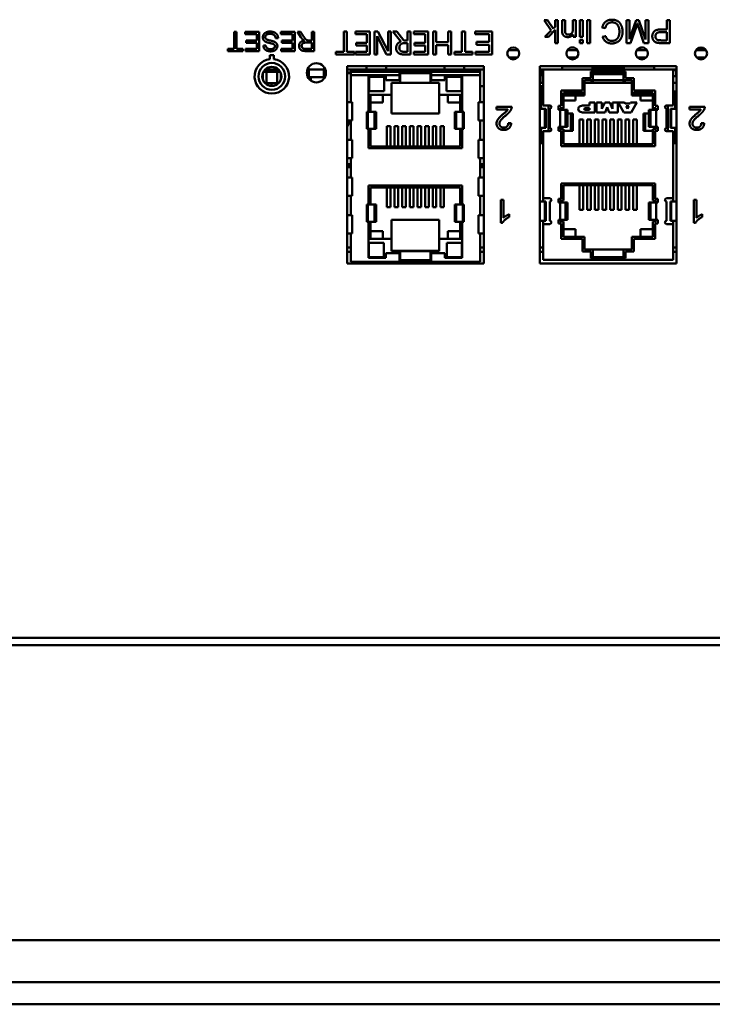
# Model space of a CAD drawing. Header units: inches. Extents: x 2.9 to 75, y -2.3 to 43.7.
# Tile 136 of 155: x 53.4 to 57.1, y 33.5 to 38.7. Entities that reach past the tile are written whole.
import ezdxf

# ---------------------------------------------------------------- set-up
doc = ezdxf.new("R2010")
doc.units = ezdxf.units.IN
doc.header["$MEASUREMENT"] = 0
doc.layers.add('Visible Edges(ROSSANSI)', color=7, linetype='Continuous', lineweight=50)
doc.layers.add('Visible Tangent Edges(ROSSANSI)', color=7, linetype='Continuous', lineweight=50)

msp = doc.modelspace()

# ---------------------------------------------------------------- linework, layer by layer
at = {"layer": 'Visible Edges(ROSSANSI)'}
for p, q in [((56.172, 38.6542), (56.2086, 38.5995)), ((56.1902, 38.6542), (56.172, 38.6542)), ((56.2191, 38.6097), (56.1902, 38.6542)), ((56.2294, 38.6542), (56.2294, 38.6197)), ((56.2441, 38.6542), (56.2294, 38.6542)), ((56.2441, 38.5342), (56.2441, 38.6542)), ((56.2668, 38.6542), (56.2668, 38.6008)), ((56.2815, 38.6542), (56.2668, 38.6542)), ((56.2815, 38.6013), (56.2815, 38.6542)), ((56.3226, 38.6542), (56.3226, 38.6067)), ((56.3374, 38.6542), (56.3226, 38.6542)), ((56.3374, 38.5672), (56.3374, 38.6542)), ((56.3598, 38.6542), (56.3598, 38.5672)), ((56.3745, 38.6542), (56.3598, 38.6542)), ((56.3745, 38.5672), (56.3745, 38.6542)), ((56.3975, 38.6542), (56.3975, 38.5342)), ((56.4122, 38.6542), (56.3975, 38.6542)), ((56.4122, 38.5342), (56.4122, 38.6542)), ((56.6032, 38.6542), (56.6032, 38.5342)), ((56.6184, 38.6542), (56.6032, 38.6542)), ((56.6184, 38.5538), (56.6184, 38.6542)), ((56.6535, 38.6542), (56.6184, 38.5538)), ((56.6677, 38.6542), (56.6535, 38.6542)), ((56.7025, 38.552), (56.6677, 38.6542)), ((56.7025, 38.6542), (56.7025, 38.552)), ((56.7178, 38.6542), (56.7025, 38.6542)), ((56.7178, 38.5342), (56.7178, 38.6542)), ((56.8133, 38.6542), (56.8133, 38.6055)), ((56.8292, 38.6542), (56.8133, 38.6542)), ((56.8292, 38.5342), (56.8292, 38.6542)), ((54.5529, 38.5925), (54.5529, 38.5043)), ((54.5661, 38.5925), (54.5529, 38.5925)), ((54.5661, 38.5043), (54.5661, 38.5925)), ((54.6098, 38.5925), (54.6098, 38.5807)), ((54.6845, 38.5925), (54.6098, 38.5925)), ((54.6098, 38.5807), (54.6712, 38.5807)), ((54.6712, 38.5807), (54.6712, 38.5467)), ((54.6845, 38.4925), (54.6845, 38.5925)), ((54.7962, 38.5925), (54.7962, 38.5807)), ((54.8709, 38.5925), (54.7962, 38.5925)), ((54.7962, 38.5807), (54.8577, 38.5807)), ((54.8577, 38.5807), (54.8577, 38.5467)), ((54.8709, 38.4925), (54.8709, 38.5925)), ((54.8839, 38.5925), (54.9012, 38.5653)), ((54.9004, 38.5925), (54.8839, 38.5925)), ((54.9137, 38.5717), (54.9004, 38.5925)), ((54.9587, 38.5925), (54.9587, 38.5481)), ((54.9719, 38.5925), (54.9587, 38.5925)), ((54.9719, 38.4925), (54.9719, 38.5925)), ((55.1253, 38.5947), (55.1253, 38.4889)), ((55.1412, 38.5947), (55.1253, 38.5947)), ((55.1412, 38.4889), (55.1412, 38.5947)), ((55.1868, 38.5947), (55.1868, 38.5805)), ((55.2618, 38.5947), (55.1868, 38.5947)), ((55.1868, 38.5805), (55.2459, 38.5805)), ((55.2459, 38.5805), (55.2459, 38.536)), ((55.2618, 38.4747), (55.2618, 38.5947)), ((55.2861, 38.5947), (55.2861, 38.4747)), ((55.304, 38.5947), (55.2861, 38.5947)), ((55.3571, 38.4913), (55.304, 38.5947)), ((55.3571, 38.5947), (55.3571, 38.4913)), ((55.372, 38.5947), (55.3571, 38.5947)), ((55.372, 38.4747), (55.372, 38.5947)), ((55.3815, 38.5947), (55.4242, 38.5425)), ((55.4022, 38.5947), (55.3815, 38.5947)), ((55.4402, 38.547), (55.4022, 38.5947)), ((55.4585, 38.5947), (55.4585, 38.547)), ((55.4744, 38.5947), (55.4585, 38.5947)), ((55.4744, 38.4747), (55.4744, 38.5947)), ((55.4919, 38.5947), (55.4919, 38.5805)), ((55.567, 38.5947), (55.4919, 38.5947)), ((55.4919, 38.5805), (55.551, 38.5805)), ((55.551, 38.5805), (55.551, 38.536)), ((55.567, 38.4747), (55.567, 38.5947)), ((55.5927, 38.5947), (55.5927, 38.4747)), ((55.6086, 38.5947), (55.5927, 38.5947)), ((55.6086, 38.5382), (55.6086, 38.5947)), ((55.6708, 38.5947), (55.6708, 38.5382)), ((55.6867, 38.5947), (55.6708, 38.5947)), ((55.6867, 38.4747), (55.6867, 38.5947)), ((55.7433, 38.5947), (55.7433, 38.4889)), ((55.7592, 38.5947), (55.7433, 38.5947)), ((55.7592, 38.4889), (55.7592, 38.5947)), ((55.8116, 38.5947), (55.8116, 38.5806)), ((55.9013, 38.5947), (55.8116, 38.5947)), ((55.8116, 38.5806), (55.8854, 38.5806)), ((55.8854, 38.5806), (55.8854, 38.5398)), ((55.9013, 38.4747), (55.9013, 38.5947)), ((56.2086, 38.5995), (56.1754, 38.5672)), ((56.1945, 38.5672), (56.2294, 38.6026)), ((56.2294, 38.6197), (56.2191, 38.6097)), ((56.2294, 38.6026), (56.2294, 38.5342)), ((56.3241, 38.5796), (56.3241, 38.5672)), ((56.4761, 38.6161), (56.492, 38.612)), ((56.6245, 38.5342), (56.6533, 38.6177)), ((56.6654, 38.6192), (56.6939, 38.5342)), ((56.7822, 38.5913), (56.8133, 38.5913)), ((56.8133, 38.6055), (56.7824, 38.6055)), ((56.8133, 38.5913), (56.8133, 38.5484)), ((54.6158, 38.5467), (54.6158, 38.5349)), ((54.6712, 38.5467), (54.6158, 38.5467)), ((54.6158, 38.5349), (54.6712, 38.5349)), ((54.6712, 38.5349), (54.6712, 38.5043)), ((54.7185, 38.5216), (54.7058, 38.5206)), ((54.77, 38.5593), (54.7825, 38.5604)), ((54.8022, 38.5467), (54.8022, 38.5349)), ((54.8577, 38.5467), (54.8022, 38.5467)), ((54.8022, 38.5349), (54.8577, 38.5349)), ((54.8577, 38.5349), (54.8577, 38.5043)), ((54.9302, 38.5366), (54.9587, 38.5366)), ((54.9587, 38.5481), (54.9433, 38.5481)), ((54.9587, 38.5366), (54.9587, 38.5036)), ((55.1907, 38.536), (55.1907, 38.5218)), ((55.2459, 38.536), (55.1907, 38.536)), ((55.1907, 38.5218), (55.2459, 38.5218)), ((55.2459, 38.5218), (55.2459, 38.4889)), ((55.301, 38.5697), (55.3493, 38.4747)), ((55.301, 38.4747), (55.301, 38.5697)), ((55.4585, 38.547), (55.4402, 38.547)), ((55.4445, 38.5337), (55.4585, 38.5337)), ((55.4585, 38.5337), (55.4585, 38.4885)), ((55.4959, 38.536), (55.4959, 38.5218)), ((55.551, 38.536), (55.4959, 38.536)), ((55.4959, 38.5218), (55.551, 38.5218)), ((55.551, 38.5218), (55.551, 38.4889)), ((55.6708, 38.5382), (55.6086, 38.5382)), ((55.6086, 38.524), (55.6708, 38.524)), ((55.6086, 38.4747), (55.6086, 38.524)), ((55.6708, 38.524), (55.6708, 38.4747)), ((55.8189, 38.5398), (55.8189, 38.5256)), ((55.8854, 38.5398), (55.8189, 38.5398)), ((55.8189, 38.5256), (55.8854, 38.5256)), ((55.8854, 38.5256), (55.8854, 38.4889)), ((56.1754, 38.5672), (56.1945, 38.5672)), ((56.2294, 38.5342), (56.2441, 38.5342)), ((56.3241, 38.5672), (56.3374, 38.5672)), ((56.3598, 38.5672), (56.3745, 38.5672)), ((56.3598, 38.5511), (56.3598, 38.5342)), ((56.3745, 38.5511), (56.3598, 38.5511)), ((56.3598, 38.5342), (56.3745, 38.5342)), ((56.3745, 38.5342), (56.3745, 38.5511)), ((56.3975, 38.5342), (56.4122, 38.5342)), ((56.4938, 38.5708), (56.4781, 38.567)), ((56.6032, 38.5342), (56.6245, 38.5342)), ((56.6939, 38.5342), (56.7178, 38.5342)), ((56.8133, 38.5484), (56.7825, 38.5484)), ((56.7839, 38.5342), (56.8292, 38.5342)), ((54.5198, 38.5043), (54.5198, 38.4925)), ((54.5529, 38.5043), (54.5198, 38.5043)), ((54.5198, 38.4925), (54.599, 38.4925)), ((54.599, 38.5043), (54.5661, 38.5043)), ((54.599, 38.4925), (54.599, 38.5043)), ((54.6121, 38.5043), (54.6121, 38.4925)), ((54.6712, 38.5043), (54.6121, 38.5043)), ((54.6121, 38.4925), (54.6845, 38.4925)), ((54.7399, 38.4701), (54.7399, 38.4495)), ((54.7599, 38.4701), (54.7399, 38.4701)), ((54.7599, 38.4495), (54.7599, 38.4701)), ((54.7985, 38.5043), (54.7985, 38.4925)), ((54.8577, 38.5043), (54.7985, 38.5043)), ((54.7985, 38.4925), (54.8709, 38.4925)), ((54.9587, 38.5036), (54.927, 38.5036)), ((54.9276, 38.4925), (54.9719, 38.4925)), ((55.085, 38.4889), (55.085, 38.4747)), ((55.1253, 38.4889), (55.085, 38.4889)), ((55.085, 38.4747), (55.1815, 38.4747)), ((55.1815, 38.4889), (55.1412, 38.4889)), ((55.1815, 38.4747), (55.1815, 38.4889)), ((55.1868, 38.4889), (55.1868, 38.4747)), ((55.2459, 38.4889), (55.1868, 38.4889)), ((55.1868, 38.4747), (55.2618, 38.4747)), ((55.2861, 38.4747), (55.301, 38.4747)), ((55.3493, 38.4747), (55.372, 38.4747)), ((55.4585, 38.4885), (55.4426, 38.4885)), ((55.4435, 38.4747), (55.4744, 38.4747)), ((55.4919, 38.4889), (55.4919, 38.4747)), ((55.551, 38.4889), (55.4919, 38.4889)), ((55.4919, 38.4747), (55.567, 38.4747)), ((55.5927, 38.4747), (55.6086, 38.4747)), ((55.6708, 38.4747), (55.6867, 38.4747)), ((55.7036, 38.4889), (55.7036, 38.4747)), ((55.7433, 38.4889), (55.7036, 38.4889)), ((55.7036, 38.4747), (55.7987, 38.4747)), ((55.7987, 38.4889), (55.7592, 38.4889)), ((55.7987, 38.4747), (55.7987, 38.4889)), ((55.8144, 38.4889), (55.8144, 38.4747)), ((55.8854, 38.4889), (55.8144, 38.4889)), ((55.8144, 38.4747), (55.9013, 38.4747)), ((55.9849, 38.4975), (56.0377, 38.4975)), ((56.2939, 38.4975), (56.3467, 38.4975)), ((56.3123, 38.5107), (56.3283, 38.5107)), ((56.3397, 38.4975), (56.3397, 38.5051)), ((56.3407, 38.5043), (56.3407, 38.4975)), ((56.341, 38.5041), (56.341, 38.4975)), ((56.6567, 38.4975), (56.7095, 38.4975)), ((56.6737, 38.5044), (56.6712, 38.4975)), ((56.6725, 38.5099), (56.6725, 38.501)), ((56.6727, 38.51), (56.6727, 38.5016)), ((56.6737, 38.4975), (56.6737, 38.5103)), ((56.6751, 38.5107), (56.6911, 38.5107)), ((56.9656, 38.4975), (57.0184, 38.4975)), ((56.9992, 38.5014), (56.9686, 38.5014)), ((56.9992, 38.4975), (56.9992, 38.511)), ((55.9889, 38.4581), (56.0337, 38.4581)), ((56.2979, 38.4581), (56.3427, 38.4581)), ((56.6607, 38.4581), (56.7055, 38.4581)), ((56.9696, 38.4581), (57.0144, 38.4581)), ((54.7027, 38.3438), (54.7027, 38.3764)), ((54.7062, 38.3843), (54.7223, 38.3843)), ((54.7846, 38.3961), (54.7152, 38.3961)), ((54.7775, 38.3843), (54.7223, 38.3843)), ((54.7223, 38.3843), (54.7223, 38.3252)), ((54.7775, 38.3843), (54.7937, 38.3843)), ((54.7775, 38.3252), (54.7775, 38.3843)), ((54.7971, 38.3765), (54.7971, 38.3437)), ((55.0297, 38.3961), (54.9357, 38.3961)), ((54.9433, 38.3567), (54.9433, 38.3961)), ((55.0221, 38.3961), (55.0221, 38.3567)), ((55.1429, 37.3836), (55.1429, 38.4136)), ((55.1429, 38.4136), (55.8579, 38.4136)), ((55.2446, 38.3961), (55.1429, 38.3961)), ((55.1429, 38.3801), (55.1619, 38.3801)), ((55.1429, 38.3761), (55.1619, 38.3761)), ((55.1619, 38.384), (55.1619, 38.3961)), ((55.1619, 38.384), (55.8375, 38.384)), ((55.1619, 38.384), (55.1619, 38.3663)), ((55.1619, 38.3663), (55.1619, 38.2252)), ((55.1698, 38.3961), (55.1698, 38.384)), ((55.1727, 38.3961), (55.1727, 38.384)), ((55.1884, 38.3961), (55.1884, 38.396)), ((55.205, 38.384), (55.205, 38.3961)), ((55.2121, 38.384), (55.2121, 38.3961)), ((55.2149, 38.384), (55.2149, 38.3961)), ((55.2346, 38.384), (55.2346, 38.3961)), ((55.2432, 38.384), (55.2432, 38.3961)), ((55.2446, 38.4136), (55.2446, 38.3968)), ((55.2446, 38.384), (55.2446, 38.3968)), ((55.347, 38.4136), (55.347, 38.3968)), ((55.347, 38.384), (55.347, 38.3968)), ((55.6525, 38.3961), (55.347, 38.3961)), ((55.3569, 38.3961), (55.3569, 38.384)), ((55.3649, 38.384), (55.3649, 38.3961)), ((55.3747, 38.384), (55.3747, 38.3961)), ((55.4149, 38.384), (55.4149, 38.3961)), ((55.5824, 38.381), (55.417, 38.381)), ((55.417, 38.381), (55.417, 38.3663)), ((55.417, 38.3663), (55.417, 38.3399)), ((55.4198, 38.3762), (55.4198, 38.3272)), ((55.5796, 38.3762), (55.4198, 38.3762)), ((55.4247, 38.384), (55.4247, 38.3961)), ((55.4279, 38.3961), (55.4279, 38.384)), ((55.4397, 38.3961), (55.4397, 38.384)), ((55.5747, 38.384), (55.5747, 38.3961)), ((55.5796, 38.3272), (55.5796, 38.3762)), ((55.5824, 38.3663), (55.5824, 38.381)), ((55.5824, 38.3663), (55.5824, 38.3399)), ((55.5846, 38.384), (55.5846, 38.3961)), ((55.6137, 38.3961), (55.6137, 38.384)), ((55.6247, 38.384), (55.6247, 38.3961)), ((55.6346, 38.384), (55.6346, 38.3961)), ((55.6357, 38.3961), (55.6357, 38.384)), ((55.6525, 38.4136), (55.6525, 38.3968)), ((55.6525, 38.384), (55.6525, 38.3968)), ((55.7548, 38.4136), (55.7548, 38.3968)), ((55.7548, 38.384), (55.7548, 38.3968)), ((55.8579, 38.3961), (55.7548, 38.3961)), ((55.7562, 38.384), (55.7562, 38.3961)), ((55.7649, 38.384), (55.7649, 38.3961)), ((55.7846, 38.384), (55.7846, 38.3961)), ((55.7873, 38.384), (55.7873, 38.3961)), ((55.7944, 38.384), (55.7944, 38.3961)), ((55.8007, 38.3961), (55.8007, 38.393)), ((55.8027, 38.3943), (55.8027, 38.3961)), ((55.81, 38.3961), (55.81, 38.3961)), ((55.8296, 38.3961), (55.8296, 38.384)), ((55.8375, 38.3961), (55.8375, 38.384)), ((55.8375, 38.3663), (55.8375, 38.384)), ((55.8375, 38.2252), (55.8375, 38.3663)), ((55.8579, 38.4136), (55.8579, 37.3836)), ((56.1492, 37.3836), (56.1492, 38.4136)), ((56.1492, 38.4136), (56.8642, 38.4136)), ((56.1667, 38.3961), (56.1492, 38.3961)), ((56.1532, 38.3961), (56.1532, 38.3271)), ((56.1642, 38.3919), (56.1642, 38.3961)), ((56.1642, 38.3616), (56.1642, 38.3919)), ((56.1642, 38.3919), (56.1667, 38.3919)), ((56.1667, 38.3961), (56.8467, 38.3961)), ((56.1667, 38.3961), (56.1667, 38.2084)), ((56.2667, 38.3961), (56.2667, 38.4109)), ((56.2667, 38.4109), (56.7467, 38.4109)), ((56.4167, 38.3859), (56.5967, 38.3859)), ((56.4167, 38.3509), (56.4167, 38.3859)), ((56.4192, 38.3961), (56.4192, 38.4011)), ((56.4192, 38.4011), (56.5942, 38.4011)), ((56.4267, 38.3404), (56.4267, 38.3811)), ((56.4267, 38.3811), (56.5867, 38.3811)), ((56.4267, 38.3711), (56.5867, 38.3711)), ((56.5867, 38.3811), (56.5867, 38.3404)), ((56.5867, 38.3811), (56.5867, 38.3261)), ((56.5942, 38.3961), (56.5942, 38.4011)), ((56.5967, 38.3859), (56.5967, 38.3509)), ((56.7467, 38.3961), (56.7467, 38.4109)), ((56.8642, 38.3961), (56.8467, 38.3961)), ((56.8467, 38.3961), (56.8467, 38.2084)), ((56.8467, 38.3919), (56.8622, 38.3919)), ((56.8622, 38.3961), (56.8622, 38.3919)), ((56.8622, 38.3919), (56.8622, 38.3616)), ((56.8642, 38.4136), (56.8642, 37.3836)), ((54.7223, 38.3252), (54.7141, 38.3252)), ((54.7775, 38.3252), (54.7223, 38.3252)), ((54.7489, 38.3101), (54.7489, 38.3252)), ((54.7858, 38.3252), (54.7775, 38.3252)), ((54.9433, 38.3567), (54.9379, 38.3567)), ((55.0221, 38.3567), (54.9433, 38.3567)), ((54.9533, 38.3385), (54.9533, 38.3567)), ((55.0275, 38.3567), (55.0221, 38.3567)), ((55.2546, 38.3643), (55.2546, 38.1757)), ((55.3458, 38.3643), (55.2546, 38.3643)), ((55.2578, 38.3579), (55.3365, 38.3579)), ((55.2578, 38.2831), (55.2578, 38.3579)), ((55.3365, 38.2831), (55.3365, 38.3579)), ((55.3458, 38.3399), (55.3458, 38.3643)), ((55.417, 38.3399), (55.3458, 38.3399)), ((55.3757, 38.3272), (55.3757, 38.263)), ((55.4198, 38.3272), (55.3757, 38.3272)), ((55.5796, 38.3272), (55.4198, 38.3272)), ((55.6237, 38.3272), (55.5796, 38.3272)), ((55.6537, 38.3399), (55.5824, 38.3399)), ((55.6237, 38.263), (55.6237, 38.3272)), ((55.6537, 38.3643), (55.6537, 38.3399)), ((55.7448, 38.3643), (55.6537, 38.3643)), ((55.6629, 38.3579), (55.7416, 38.3579)), ((55.6629, 38.2831), (55.6629, 38.3579)), ((55.7416, 38.2831), (55.7416, 38.3579)), ((55.7448, 38.1757), (55.7448, 38.3643)), ((56.1532, 38.3271), (56.1667, 38.3271)), ((56.1667, 38.3616), (56.1642, 38.3616)), ((56.3727, 38.3509), (56.4167, 38.3509)), ((56.3727, 38.2859), (56.3727, 38.3509)), ((56.3827, 38.2744), (56.3827, 38.3404)), ((56.3827, 38.3404), (56.4267, 38.3404)), ((56.3827, 38.3261), (56.4192, 38.3261)), ((56.4192, 38.3404), (56.4192, 38.3261)), ((56.4267, 38.3261), (56.4192, 38.3261)), ((56.4267, 38.3404), (56.5867, 38.3404)), ((56.4267, 38.3404), (56.4267, 38.3261)), ((56.4267, 38.3261), (56.5867, 38.3261)), ((56.5867, 38.3404), (56.6307, 38.3404)), ((56.5942, 38.3261), (56.5867, 38.3261)), ((56.5942, 38.3261), (56.5942, 38.3404)), ((56.5942, 38.3261), (56.6307, 38.3261)), ((56.5967, 38.3509), (56.6407, 38.3509)), ((56.6307, 38.3404), (56.6307, 38.2744)), ((56.6307, 38.2601), (56.6307, 38.3261)), ((56.6407, 38.3509), (56.6407, 38.2859)), ((56.8622, 38.3616), (56.8467, 38.3616)), ((56.8467, 38.3271), (56.8642, 38.3271)), ((55.2546, 38.263), (55.3757, 38.263)), ((55.3365, 38.2831), (55.2578, 38.2831)), ((55.2653, 38.263), (55.2653, 38.1859)), ((55.3296, 38.2229), (55.3296, 38.263)), ((55.3757, 38.263), (55.3757, 38.1658)), ((55.6237, 38.263), (55.7448, 38.263)), ((55.6237, 38.263), (55.6237, 38.1658)), ((55.7416, 38.2831), (55.6629, 38.2831)), ((55.6698, 38.263), (55.6698, 38.2229)), ((55.7342, 38.1859), (55.7342, 38.263)), ((55.8579, 38.3095), (55.8375, 38.3095)), ((56.1667, 38.3095), (56.1492, 38.3095)), ((56.155, 38.3095), (56.155, 38.2161)), ((56.1567, 38.2811), (56.1667, 38.2811)), ((56.1567, 38.2811), (56.1567, 38.1909)), ((56.1592, 38.3095), (56.1592, 38.2811)), ((56.2617, 38.2859), (56.3727, 38.2859)), ((56.2617, 38.2059), (56.2617, 38.2859)), ((56.2737, 38.1944), (56.2737, 38.2744)), ((56.2737, 38.2744), (56.3827, 38.2744)), ((56.3742, 38.2661), (56.2737, 38.2661)), ((56.3742, 38.2744), (56.3742, 38.2661)), ((56.3827, 38.2744), (56.3827, 38.2601)), ((56.6307, 38.2744), (56.7397, 38.2744)), ((56.6392, 38.2661), (56.6392, 38.2744)), ((56.7397, 38.2661), (56.6392, 38.2661)), ((56.6407, 38.2859), (56.7517, 38.2859)), ((56.7397, 38.2744), (56.7397, 38.1944)), ((56.7517, 38.2859), (56.7517, 38.2059)), ((56.8467, 38.2811), (56.8567, 38.2811)), ((56.8567, 38.2811), (56.8567, 38.1909)), ((55.1619, 38.2252), (55.1429, 38.2252)), ((55.1619, 38.2252), (55.1698, 38.2252)), ((55.1698, 38.2252), (55.1698, 38.1299)), ((55.2653, 38.2229), (55.3296, 38.2229)), ((55.6698, 38.2229), (55.7342, 38.2229)), ((55.8296, 38.2252), (55.8296, 38.1299)), ((55.8375, 38.2252), (55.8296, 38.2252)), ((55.8579, 38.2252), (55.8375, 38.2252)), ((56.1492, 38.2161), (56.155, 38.2161)), ((56.155, 38.2161), (56.1567, 38.2161)), ((56.3827, 38.2601), (56.2737, 38.2601)), ((56.2737, 38.2344), (56.3367, 38.2344)), ((56.3367, 38.2344), (56.3367, 38.2601)), ((56.4382, 38.2236), (56.4095, 38.2236)), ((56.4095, 38.2236), (56.4095, 38.2084)), ((56.4382, 38.1716), (56.4382, 38.2236)), ((56.4746, 38.2236), (56.446, 38.2236)), ((56.446, 38.2236), (56.446, 38.1716)), ((56.4888, 38.2236), (56.4746, 38.19)), ((56.4746, 38.19), (56.4746, 38.2236)), ((56.5154, 38.2236), (56.4888, 38.2236)), ((56.5295, 38.19), (56.5154, 38.2236)), ((56.5581, 38.2236), (56.5295, 38.2236)), ((56.5295, 38.2236), (56.5295, 38.19)), ((56.5581, 38.1716), (56.5581, 38.2236)), ((56.5925, 38.2236), (56.5598, 38.2236)), ((56.5598, 38.2236), (56.5886, 38.1716)), ((56.5951, 38.2181), (56.5925, 38.2236)), ((56.6215, 38.2181), (56.5951, 38.2181)), ((56.624, 38.2236), (56.6215, 38.2181)), ((56.6567, 38.2236), (56.624, 38.2236)), ((56.6279, 38.1716), (56.6567, 38.2236)), ((56.7397, 38.2601), (56.6307, 38.2601)), ((56.6767, 38.2601), (56.6767, 38.2344)), ((56.6767, 38.2344), (56.7397, 38.2344)), ((55.2462, 38.1757), (55.2462, 38.0855)), ((55.2546, 38.1757), (55.2462, 38.1757)), ((55.2653, 38.1859), (55.2546, 38.1859)), ((55.2864, 38.1757), (55.2546, 38.1757)), ((55.2653, 38.1757), (55.2653, 38.1859)), ((55.2864, 38.1757), (55.2943, 38.1757)), ((55.2943, 38.1757), (55.2943, 38.0855)), ((55.3757, 38.1658), (55.6237, 38.1658)), ((55.7052, 38.1757), (55.713, 38.1757)), ((55.7052, 38.1757), (55.7052, 38.0855)), ((55.7448, 38.1757), (55.713, 38.1757)), ((55.7448, 38.1859), (55.7342, 38.1859)), ((55.7342, 38.1757), (55.7342, 38.1859)), ((55.7533, 38.1757), (55.7448, 38.1757)), ((55.7533, 38.0855), (55.7533, 38.1757)), ((56.003, 38.2007), (55.9237, 38.2007)), ((55.9237, 38.2007), (55.9237, 38.1865)), ((55.9237, 38.1865), (55.9825, 38.1865)), ((56.1767, 38.1909), (56.1492, 38.1909)), ((56.1667, 38.2084), (56.2015, 38.2084)), ((56.1809, 38.1909), (56.1767, 38.1909)), ((56.1767, 38.1909), (56.1767, 38.0909)), ((56.1809, 38.1909), (56.1809, 38.0909)), ((56.1954, 38.0734), (56.1954, 38.2084)), ((56.2015, 38.1909), (56.2015, 38.0909)), ((56.2467, 38.2059), (56.2617, 38.2059)), ((56.2467, 38.1859), (56.2467, 38.2059)), ((56.2554, 38.1859), (56.2467, 38.1859)), ((56.2845, 38.1859), (56.2554, 38.1859)), ((56.2554, 38.1859), (56.2554, 38.0959)), ((56.2567, 38.1944), (56.2737, 38.1944)), ((56.2567, 38.1859), (56.2567, 38.1944)), ((56.2642, 38.1911), (56.2567, 38.1911)), ((56.2642, 38.1944), (56.2642, 38.1911)), ((56.2722, 38.1944), (56.2722, 38.1859)), ((56.2845, 38.1859), (56.2942, 38.1859)), ((56.2942, 38.1859), (56.2942, 38.0959)), ((56.2942, 38.1661), (56.3124, 38.1661)), ((56.3217, 38.1661), (56.3124, 38.1661)), ((56.3217, 38.0761), (56.3217, 38.1661)), ((56.4095, 38.2084), (56.3854, 38.2084)), ((56.4095, 38.1939), (56.3854, 38.1939)), ((56.3854, 38.1862), (56.4095, 38.1862)), ((56.3854, 38.1716), (56.4382, 38.1716)), ((56.4095, 38.1862), (56.4095, 38.1939)), ((56.446, 38.1716), (56.4912, 38.1716)), ((56.4912, 38.1716), (56.5021, 38.1985)), ((56.5021, 38.1985), (56.5129, 38.1716)), ((56.5129, 38.1716), (56.5581, 38.1716)), ((56.5886, 38.1716), (56.6279, 38.1716)), ((56.6013, 38.205), (56.6084, 38.19)), ((56.6154, 38.205), (56.6013, 38.205)), ((56.6084, 38.19), (56.6154, 38.205)), ((56.701, 38.1661), (56.6917, 38.1661)), ((56.6917, 38.0761), (56.6917, 38.1661)), ((56.701, 38.1661), (56.7193, 38.1661)), ((56.7193, 38.1859), (56.7289, 38.1859)), ((56.7193, 38.0959), (56.7193, 38.1859)), ((56.7581, 38.1859), (56.7289, 38.1859)), ((56.7397, 38.1944), (56.7567, 38.1944)), ((56.7412, 38.1859), (56.7412, 38.1944)), ((56.7492, 38.1911), (56.7492, 38.1944)), ((56.7567, 38.1911), (56.7492, 38.1911)), ((56.7517, 38.2059), (56.7667, 38.2059)), ((56.7567, 38.1944), (56.7567, 38.1859)), ((56.7667, 38.1859), (56.7581, 38.1859)), ((56.7581, 38.0959), (56.7581, 38.1859)), ((56.7667, 38.2059), (56.7667, 38.1859)), ((56.8119, 38.2084), (56.8467, 38.2084)), ((56.8119, 38.0909), (56.8119, 38.1909)), ((56.818, 38.2084), (56.818, 38.0734)), ((56.8367, 38.1909), (56.8326, 38.1909)), ((56.8326, 38.1909), (56.8326, 38.0909)), ((56.8642, 38.1909), (56.8367, 38.1909)), ((56.8367, 38.1909), (56.8367, 38.0909)), ((57.0115, 38.2007), (56.9322, 38.2007)), ((56.9322, 38.2007), (56.9322, 38.1865)), ((56.9322, 38.1865), (56.991, 38.1865)), ((55.1613, 38.1299), (55.1429, 38.0982)), ((55.1619, 38.1299), (55.1429, 38.1299)), ((55.1619, 38.1299), (55.1698, 38.1299)), ((55.1619, 38.1299), (55.1619, 38.0284)), ((55.8375, 38.1299), (55.8296, 38.1299)), ((55.8375, 38.0284), (55.8375, 38.1299)), ((55.8579, 38.1299), (55.8375, 38.1299)), ((56.0002, 38.1149), (55.985, 38.1165)), ((56.3575, 38.0054), (56.3575, 38.1344)), ((56.376, 38.1344), (56.3575, 38.1344)), ((56.376, 38.0054), (56.376, 38.1344)), ((56.3975, 38.0054), (56.3975, 38.1344)), ((56.416, 38.1344), (56.3975, 38.1344)), ((56.416, 38.0054), (56.416, 38.1344)), ((56.4375, 38.0054), (56.4375, 38.1344)), ((56.456, 38.1344), (56.4375, 38.1344)), ((56.456, 38.0054), (56.456, 38.1344)), ((56.4775, 38.0054), (56.4775, 38.1344)), ((56.496, 38.1344), (56.4775, 38.1344)), ((56.496, 38.0054), (56.496, 38.1344)), ((56.5175, 38.0054), (56.5175, 38.1344)), ((56.536, 38.1344), (56.5175, 38.1344)), ((56.536, 38.0054), (56.536, 38.1344)), ((56.5575, 38.0054), (56.5575, 38.1344)), ((56.576, 38.1344), (56.5575, 38.1344)), ((56.576, 38.0054), (56.576, 38.1344)), ((56.5975, 38.0054), (56.5975, 38.1344)), ((56.616, 38.1344), (56.5975, 38.1344)), ((56.616, 38.0054), (56.616, 38.1344)), ((56.6375, 38.0054), (56.6375, 38.1344)), ((56.656, 38.1344), (56.6375, 38.1344)), ((56.656, 38.0054), (56.656, 38.1344)), ((57.0087, 38.1149), (56.9935, 38.1165)), ((55.2462, 38.0855), (55.2546, 38.0855)), ((55.2546, 38.0855), (55.2546, 37.9855)), ((55.2864, 38.0855), (55.2546, 38.0855)), ((55.2653, 38.0721), (55.2546, 38.0721)), ((55.2653, 38.0721), (55.2653, 38.0855)), ((55.2653, 38.0721), (55.2653, 37.9941)), ((55.2864, 38.0855), (55.2943, 38.0855)), ((55.3504, 38.1), (55.3693, 38.1)), ((55.3504, 38.1), (55.3504, 37.9941)), ((55.3693, 38.1), (55.3693, 37.9941)), ((55.3904, 38.1), (55.4093, 38.1)), ((55.3904, 38.1), (55.3904, 37.9941)), ((55.4093, 38.1), (55.4093, 37.9941)), ((55.4304, 38.1), (55.4493, 38.1)), ((55.4304, 38.1), (55.4304, 37.9941)), ((55.4493, 38.1), (55.4493, 37.9941)), ((55.4704, 38.1), (55.4893, 38.1)), ((55.4704, 38.1), (55.4704, 37.9941)), ((55.4893, 38.1), (55.4893, 37.9941)), ((55.5104, 38.1), (55.5293, 38.1)), ((55.5104, 38.1), (55.5104, 37.9941)), ((55.5293, 38.1), (55.5293, 37.9941)), ((55.5504, 38.1), (55.5693, 38.1)), ((55.5504, 38.1), (55.5504, 37.9941)), ((55.5693, 38.1), (55.5693, 37.9941)), ((55.5904, 38.1), (55.6093, 38.1)), ((55.5904, 38.1), (55.5904, 37.9941)), ((55.6093, 38.1), (55.6093, 37.9941)), ((55.6304, 38.1), (55.6493, 38.1)), ((55.6304, 38.1), (55.6304, 37.9941)), ((55.6493, 38.1), (55.6493, 37.9941)), ((55.7052, 38.0855), (55.713, 38.0855)), ((55.7448, 38.0855), (55.713, 38.0855)), ((55.7342, 38.0721), (55.7342, 38.0855)), ((55.7448, 38.0721), (55.7342, 38.0721)), ((55.7342, 37.9941), (55.7342, 38.0721)), ((55.7448, 38.0855), (55.7533, 38.0855)), ((55.7448, 37.9855), (55.7448, 38.0855)), ((56.1492, 38.0909), (56.1767, 38.0909)), ((56.1567, 38.0909), (56.1567, 38.0111)), ((56.2015, 38.0734), (56.1667, 38.0734)), ((56.1667, 38.0734), (56.1667, 37.7234)), ((56.1767, 38.0909), (56.1809, 38.0909)), ((56.2467, 38.0759), (56.2467, 38.0959)), ((56.2554, 38.0959), (56.2467, 38.0959)), ((56.2617, 38.0759), (56.2467, 38.0759)), ((56.2845, 38.0959), (56.2554, 38.0959)), ((56.2567, 38.0844), (56.2567, 38.0959)), ((56.2737, 38.0844), (56.2567, 38.0844)), ((56.2617, 37.9959), (56.2617, 38.0759)), ((56.2737, 38.0054), (56.2737, 38.0844)), ((56.2737, 38.0761), (56.3124, 38.0761)), ((56.2845, 38.0959), (56.2942, 38.0959)), ((56.3217, 38.0761), (56.3124, 38.0761)), ((56.701, 38.0761), (56.6917, 38.0761)), ((56.701, 38.0761), (56.7397, 38.0761)), ((56.7193, 38.0959), (56.7289, 38.0959)), ((56.7581, 38.0959), (56.7289, 38.0959)), ((56.7397, 38.0844), (56.7397, 38.0054)), ((56.7567, 38.0844), (56.7397, 38.0844)), ((56.7517, 38.0759), (56.7517, 37.9959)), ((56.7667, 38.0759), (56.7517, 38.0759)), ((56.7567, 38.0959), (56.7567, 38.0844)), ((56.7667, 38.0959), (56.7581, 38.0959)), ((56.7667, 38.0959), (56.7667, 38.0759)), ((56.8467, 38.0734), (56.8119, 38.0734)), ((56.8326, 38.0909), (56.8367, 38.0909)), ((56.8367, 38.0909), (56.8642, 38.0909)), ((56.8467, 38.0734), (56.8467, 37.7234)), ((56.8567, 38.0909), (56.8567, 38.0111)), ((55.1619, 38.0284), (55.1429, 38.0284)), ((55.1619, 38.0284), (55.1698, 38.0284)), ((55.1698, 38.0284), (55.1698, 37.9331)), ((55.8296, 38.0284), (55.8296, 37.9331)), ((55.8375, 38.0284), (55.8296, 38.0284)), ((55.8579, 38.0284), (55.8375, 38.0284)), ((56.1567, 38.0111), (56.1667, 38.0111)), ((56.7397, 38.0054), (56.2737, 38.0054)), ((56.8467, 38.0111), (56.8567, 38.0111)), ((55.2546, 37.9855), (55.7448, 37.9855)), ((55.2653, 37.9941), (55.7342, 37.9941)), ((56.7517, 37.9959), (56.2617, 37.9959)), ((55.1619, 37.9331), (55.1429, 37.9331)), ((55.1619, 37.9331), (55.1698, 37.9331)), ((55.1619, 37.9331), (55.1619, 37.8315)), ((55.8375, 37.9331), (55.8296, 37.9331)), ((55.8375, 37.8315), (55.8375, 37.9331)), ((55.8579, 37.9331), (55.8375, 37.9331)), ((55.1429, 37.9011), (55.1619, 37.9011)), ((55.1619, 37.8961), (55.1429, 37.8961)), ((55.1619, 37.8863), (55.1429, 37.8863)), ((55.8375, 37.9011), (55.8579, 37.9011)), ((55.8457, 37.8961), (55.8375, 37.8961)), ((55.8457, 37.8863), (55.8375, 37.8863)), ((55.8457, 37.8961), (55.8579, 37.8961)), ((55.8457, 37.8863), (55.8457, 37.8961)), ((55.8457, 37.8863), (55.8579, 37.8863)), ((55.1619, 37.8315), (55.1429, 37.8315)), ((55.1619, 37.8315), (55.1698, 37.8315)), ((55.1698, 37.8315), (55.1698, 37.7362)), ((55.8296, 37.8315), (55.8296, 37.7362)), ((55.8375, 37.8315), (55.8296, 37.8315)), ((55.8579, 37.8315), (55.8375, 37.8315)), ((56.2617, 37.8009), (56.7517, 37.8009)), ((56.2617, 37.7209), (56.2617, 37.8009)), ((56.7517, 37.8009), (56.7517, 37.7209)), ((55.2546, 37.7906), (55.2546, 37.6906)), ((55.7448, 37.7906), (55.2546, 37.7906)), ((55.2653, 37.78), (55.2653, 37.702)), ((55.7342, 37.78), (55.2653, 37.78)), ((55.3504, 37.78), (55.3504, 37.6763)), ((55.3693, 37.78), (55.3693, 37.6763)), ((55.3904, 37.78), (55.3904, 37.6763)), ((55.4093, 37.78), (55.4093, 37.6763)), ((55.4304, 37.78), (55.4304, 37.6763)), ((55.4493, 37.78), (55.4493, 37.6763)), ((55.4704, 37.78), (55.4704, 37.6763)), ((55.4893, 37.78), (55.4893, 37.6763)), ((55.5104, 37.78), (55.5104, 37.6763)), ((55.5293, 37.78), (55.5293, 37.6763)), ((55.5504, 37.78), (55.5504, 37.6763)), ((55.5693, 37.78), (55.5693, 37.6763)), ((55.5904, 37.78), (55.5904, 37.6763)), ((55.6093, 37.78), (55.6093, 37.6763)), ((55.6304, 37.78), (55.6304, 37.6763)), ((55.6493, 37.78), (55.6493, 37.6763)), ((55.7342, 37.702), (55.7342, 37.78)), ((55.7448, 37.6906), (55.7448, 37.7906)), ((56.2737, 37.7124), (56.2737, 37.7914)), ((56.2737, 37.7914), (56.7397, 37.7914)), ((56.3575, 37.6624), (56.3575, 37.7914)), ((56.376, 37.6624), (56.376, 37.7914)), ((56.3975, 37.6624), (56.3975, 37.7914)), ((56.416, 37.6624), (56.416, 37.7914)), ((56.4375, 37.6624), (56.4375, 37.7914)), ((56.456, 37.6624), (56.456, 37.7914)), ((56.4775, 37.6624), (56.4775, 37.7914)), ((56.496, 37.6624), (56.496, 37.7914)), ((56.5175, 37.6624), (56.5175, 37.7914)), ((56.536, 37.6624), (56.536, 37.7914)), ((56.5575, 37.6624), (56.5575, 37.7914)), ((56.576, 37.6624), (56.576, 37.7914)), ((56.5975, 37.6624), (56.5975, 37.7914)), ((56.616, 37.6624), (56.616, 37.7914)), ((56.6375, 37.7914), (56.6375, 37.6624)), ((56.656, 37.6624), (56.656, 37.7914)), ((56.7397, 37.7914), (56.7397, 37.7124)), ((55.1619, 37.7362), (55.1429, 37.7362)), ((55.1619, 37.7362), (55.1698, 37.7362)), ((55.1619, 37.7362), (55.1619, 37.6347)), ((55.2653, 37.702), (55.2546, 37.702)), ((55.2653, 37.702), (55.2653, 37.6906)), ((55.7448, 37.702), (55.7342, 37.702)), ((55.7342, 37.702), (55.7342, 37.6906)), ((55.8375, 37.7362), (55.8296, 37.7362)), ((55.8375, 37.6347), (55.8375, 37.7362)), ((55.8579, 37.7362), (55.8375, 37.7362)), ((55.9456, 37.7157), (55.9456, 37.5953)), ((55.9603, 37.7157), (55.9456, 37.7157)), ((55.9603, 37.6219), (55.9603, 37.7157)), ((56.1767, 37.7059), (56.1492, 37.7059)), ((56.1667, 37.7234), (56.1667, 37.7059)), ((56.1667, 37.7234), (56.2015, 37.7234)), ((56.1767, 37.6059), (56.1767, 37.7059)), ((56.1809, 37.7059), (56.1767, 37.7059)), ((56.1809, 37.6059), (56.1809, 37.7059)), ((56.2015, 37.7059), (56.2015, 37.6059)), ((56.2467, 37.7009), (56.2467, 37.7209)), ((56.2467, 37.7209), (56.2617, 37.7209)), ((56.2554, 37.7009), (56.2467, 37.7009)), ((56.2845, 37.7009), (56.2554, 37.7009)), ((56.2554, 37.7009), (56.2554, 37.6109)), ((56.2567, 37.7009), (56.2567, 37.7124)), ((56.2567, 37.7124), (56.2737, 37.7124)), ((56.2942, 37.7009), (56.2845, 37.7009)), ((56.2942, 37.7009), (56.2942, 37.6109)), ((56.7193, 37.7009), (56.7289, 37.7009)), ((56.7193, 37.6109), (56.7193, 37.7009)), ((56.7581, 37.7009), (56.7289, 37.7009)), ((56.7397, 37.7124), (56.7567, 37.7124)), ((56.7517, 37.7209), (56.7667, 37.7209)), ((56.7567, 37.7124), (56.7567, 37.7009)), ((56.7667, 37.7009), (56.7581, 37.7009)), ((56.7581, 37.6109), (56.7581, 37.7009)), ((56.7667, 37.7209), (56.7667, 37.7009)), ((56.8119, 37.7234), (56.8467, 37.7234)), ((56.8119, 37.6059), (56.8119, 37.7059)), ((56.8326, 37.6059), (56.8326, 37.7059)), ((56.8367, 37.7059), (56.8326, 37.7059)), ((56.8367, 37.6059), (56.8367, 37.7059)), ((56.8642, 37.7059), (56.8367, 37.7059)), ((56.8467, 37.7059), (56.8467, 37.7234)), ((56.9541, 37.7157), (56.9541, 37.5953)), ((56.9688, 37.7157), (56.9541, 37.7157)), ((56.9688, 37.6219), (56.9688, 37.7157)), ((55.2462, 37.6906), (55.2462, 37.6005)), ((55.2546, 37.6906), (55.2462, 37.6906)), ((55.2864, 37.6906), (55.2546, 37.6906)), ((55.2864, 37.6906), (55.2943, 37.6906)), ((55.2943, 37.6906), (55.2943, 37.6005)), ((55.3504, 37.6763), (55.3693, 37.6763)), ((55.3904, 37.6763), (55.4093, 37.6763)), ((55.4304, 37.6763), (55.4493, 37.6763)), ((55.4704, 37.6763), (55.4893, 37.6763)), ((55.5104, 37.6763), (55.5293, 37.6763)), ((55.5504, 37.6763), (55.5693, 37.6763)), ((55.5904, 37.6763), (55.6093, 37.6763)), ((55.6304, 37.6763), (55.6493, 37.6763)), ((55.7052, 37.6906), (55.713, 37.6906)), ((55.7052, 37.6906), (55.7052, 37.6005)), ((55.7448, 37.6906), (55.713, 37.6906)), ((55.7533, 37.6906), (55.7448, 37.6906)), ((55.7533, 37.6005), (55.7533, 37.6906)), ((56.376, 37.6624), (56.3575, 37.6624)), ((56.416, 37.6624), (56.3975, 37.6624)), ((56.456, 37.6624), (56.4375, 37.6624)), ((56.496, 37.6624), (56.4775, 37.6624)), ((56.536, 37.6624), (56.5175, 37.6624)), ((56.576, 37.6624), (56.5575, 37.6624)), ((56.616, 37.6624), (56.5975, 37.6624)), ((56.656, 37.6624), (56.6375, 37.6624)), ((55.1619, 37.6347), (55.1429, 37.6347)), ((55.1619, 37.6347), (55.1698, 37.6347)), ((55.1698, 37.6347), (55.1698, 37.5394)), ((55.2462, 37.6005), (55.2546, 37.6005)), ((55.2546, 37.6005), (55.2546, 37.4119)), ((55.2864, 37.6005), (55.2546, 37.6005)), ((55.2653, 37.6005), (55.2653, 37.5882)), ((55.2864, 37.6005), (55.2943, 37.6005)), ((55.3757, 37.6104), (55.3757, 37.5111)), ((55.6237, 37.6104), (55.3757, 37.6104)), ((55.6237, 37.5111), (55.6237, 37.6104)), ((55.7052, 37.6005), (55.713, 37.6005)), ((55.7448, 37.6005), (55.713, 37.6005)), ((55.7342, 37.6005), (55.7342, 37.5882)), ((55.7448, 37.6005), (55.7533, 37.6005)), ((55.7448, 37.4119), (55.7448, 37.6005)), ((55.8296, 37.6347), (55.8296, 37.5394)), ((55.8375, 37.6347), (55.8296, 37.6347)), ((55.8579, 37.6347), (55.8375, 37.6347)), ((55.9456, 37.5953), (55.9551, 37.5953)), ((55.9898, 37.6254), (55.9898, 37.6396)), ((56.1492, 37.6059), (56.1767, 37.6059)), ((56.1667, 37.6059), (56.1667, 37.5884)), ((56.1767, 37.6059), (56.1809, 37.6059)), ((56.2467, 37.5909), (56.2467, 37.6109)), ((56.2554, 37.6109), (56.2467, 37.6109)), ((56.2845, 37.6109), (56.2554, 37.6109)), ((56.2567, 37.6024), (56.2567, 37.6109)), ((56.2737, 37.6024), (56.2567, 37.6024)), ((56.2737, 37.5224), (56.2737, 37.6024)), ((56.2845, 37.6109), (56.2942, 37.6109)), ((56.7193, 37.6109), (56.7289, 37.6109)), ((56.7289, 37.6109), (56.7581, 37.6109)), ((56.7567, 37.6024), (56.7397, 37.6024)), ((56.7397, 37.6024), (56.7397, 37.5224)), ((56.7567, 37.6109), (56.7567, 37.6024)), ((56.7667, 37.6109), (56.7581, 37.6109)), ((56.7667, 37.6109), (56.7667, 37.5909)), ((56.8367, 37.6059), (56.8326, 37.6059)), ((56.8642, 37.6059), (56.8367, 37.6059)), ((56.8467, 37.5884), (56.8467, 37.6059)), ((56.9541, 37.5953), (56.9636, 37.5953)), ((56.9983, 37.6254), (56.9983, 37.6396)), ((55.2653, 37.5882), (55.2546, 37.5882)), ((55.2653, 37.5882), (55.2653, 37.5111)), ((55.3296, 37.5512), (55.2653, 37.5512)), ((55.3296, 37.5111), (55.3296, 37.5512)), ((55.7342, 37.5512), (55.6698, 37.5512)), ((55.6698, 37.5512), (55.6698, 37.5111)), ((55.7448, 37.5882), (55.7342, 37.5882)), ((55.7342, 37.5111), (55.7342, 37.5882)), ((56.2015, 37.5884), (56.1667, 37.5884)), ((56.1667, 37.5884), (56.1667, 37.4011)), ((56.2617, 37.5909), (56.2467, 37.5909)), ((56.2617, 37.5109), (56.2617, 37.5909)), ((56.3367, 37.5624), (56.2737, 37.5624)), ((56.3367, 37.5224), (56.3367, 37.5624)), ((56.6767, 37.5624), (56.7397, 37.5624)), ((56.6767, 37.5624), (56.6767, 37.5224)), ((56.7667, 37.5909), (56.7517, 37.5909)), ((56.7517, 37.5909), (56.7517, 37.5109)), ((56.8467, 37.5884), (56.8119, 37.5884)), ((56.8467, 37.5884), (56.8467, 37.4011)), ((55.1619, 37.5394), (55.1429, 37.5394)), ((55.1619, 37.5394), (55.1698, 37.5394)), ((55.1619, 37.5394), (55.1619, 37.3921)), ((55.3757, 37.5111), (55.2546, 37.5111)), ((55.3757, 37.5111), (55.3757, 37.4469)), ((55.7448, 37.5111), (55.6237, 37.5111)), ((55.6237, 37.4469), (55.6237, 37.5111)), ((55.8375, 37.5394), (55.8296, 37.5394)), ((55.8375, 37.3921), (55.8375, 37.5394)), ((55.8579, 37.5394), (55.8375, 37.5394)), ((56.3727, 37.5109), (56.2617, 37.5109)), ((56.3827, 37.5224), (56.2737, 37.5224)), ((56.3727, 37.4459), (56.3727, 37.5109)), ((56.3827, 37.4564), (56.3827, 37.5224)), ((56.7397, 37.5224), (56.6307, 37.5224)), ((56.6307, 37.5224), (56.6307, 37.4564)), ((56.7517, 37.5109), (56.6407, 37.5109)), ((56.6407, 37.5109), (56.6407, 37.4459)), ((55.1619, 37.466), (55.1429, 37.466)), ((55.1619, 37.4445), (55.1429, 37.4445)), ((55.2564, 37.491), (55.2564, 37.4162)), ((55.2564, 37.491), (55.3351, 37.491)), ((55.3351, 37.491), (55.3351, 37.4162)), ((55.3757, 37.449), (55.6237, 37.449)), ((55.3757, 37.4469), (55.4198, 37.4469)), ((55.4198, 37.4469), (55.4198, 37.4)), ((55.4198, 37.4469), (55.5796, 37.4469)), ((55.5796, 37.4469), (55.6237, 37.4469)), ((55.5796, 37.4), (55.5796, 37.4469)), ((55.6643, 37.491), (55.743, 37.491)), ((55.6643, 37.491), (55.6643, 37.4162)), ((55.743, 37.491), (55.743, 37.4162)), ((55.8579, 37.466), (55.8375, 37.466)), ((55.8579, 37.4445), (55.8375, 37.4445)), ((56.1667, 37.466), (56.1492, 37.466)), ((56.1667, 37.4445), (56.1492, 37.4445)), ((56.4167, 37.4459), (56.3727, 37.4459)), ((56.4267, 37.4564), (56.3827, 37.4564)), ((56.4167, 37.4109), (56.4167, 37.4459)), ((56.5867, 37.4564), (56.4267, 37.4564)), ((56.4267, 37.4157), (56.4267, 37.4564)), ((56.6307, 37.4564), (56.5867, 37.4564)), ((56.5867, 37.4564), (56.5867, 37.4157)), ((56.6407, 37.4459), (56.5967, 37.4459)), ((56.5967, 37.4459), (56.5967, 37.4109)), ((56.8642, 37.466), (56.8467, 37.466)), ((56.8642, 37.4445), (56.8467, 37.4445)), ((55.1619, 37.3921), (55.417, 37.3921)), ((55.2446, 37.3836), (55.2446, 37.3921)), ((55.2546, 37.4119), (55.3458, 37.4119)), ((55.3351, 37.4162), (55.2564, 37.4162)), ((55.3458, 37.4363), (55.417, 37.4363)), ((55.3458, 37.4119), (55.3458, 37.4363)), ((55.3474, 37.3836), (55.3474, 37.3921)), ((55.417, 37.3921), (55.417, 37.4363)), ((55.5824, 37.3921), (55.417, 37.3921)), ((55.4198, 37.4), (55.5796, 37.4)), ((55.5824, 37.4363), (55.6537, 37.4363)), ((55.5824, 37.3921), (55.5824, 37.4363)), ((55.5824, 37.3921), (55.8375, 37.3921)), ((55.6521, 37.3836), (55.6521, 37.3921)), ((55.6537, 37.4363), (55.6537, 37.4119)), ((55.6537, 37.4119), (55.7448, 37.4119)), ((55.743, 37.4162), (55.6643, 37.4162)), ((55.7548, 37.3836), (55.7548, 37.3921)), ((56.8467, 37.4011), (56.1667, 37.4011)), ((56.5967, 37.4109), (56.4167, 37.4109)), ((56.5867, 37.4157), (56.4267, 37.4157)), ((55.8579, 37.3836), (55.1429, 37.3836)), ((56.8642, 37.3836), (56.1492, 37.3836)), ((66.6542, 33.8476), (35.4442, 33.8476)), ((67.1024, 33.6285), (34.996, 33.6285)), ((67.1024, 33.5134), (34.996, 33.5134))]:
    msp.add_line(p, q, dxfattribs=at)
for centre, radius in [((56.0113, 38.4803), 0.0315), ((56.3203, 38.4803), 0.0315), ((56.6831, 38.4803), 0.0315), ((56.992, 38.4803), 0.0315), ((54.7499, 38.3601), 0.07), ((54.9827, 38.3789), 0.05), ((54.7499, 38.3601), 0.05)]:
    msp.add_circle(centre, radius, dxfattribs=at)
for centre, radius, start, end in [((54.7499, 38.3601), 0.09, 96.3794, 83.6206), ((55.1897, 38.3811), 0.015, 11.1722, 168.8278), ((55.8098, 38.3811), 0.015, 11.1722, 168.8278), ((56.2015, 38.1996), 0.00875, 270, 90), ((56.3854, 38.19), 0.00387, 90, 270), ((56.8119, 38.1996), 0.00875, 90, 270), ((56.2015, 38.0821), 0.00875, 270, 90), ((56.8119, 38.0821), 0.00875, 90, 270), ((56.2015, 37.7146), 0.00875, 270, 90), ((56.8119, 37.7146), 0.00875, 90, 270), ((56.2015, 37.5971), 0.00875, 270, 90), ((56.8119, 37.5971), 0.00875, 90, 270)]:
    msp.add_arc(centre, radius, start, end, dxfattribs=at)
for points in [[(56.5258, 38.6562), (56.507, 38.6562), (56.4811, 38.6356), (56.4761, 38.6161)], [(56.492, 38.612), (56.4953, 38.6272), (56.5138, 38.6426), (56.5272, 38.6426)], [(56.5822, 38.5933), (56.5822, 38.6105), (56.5695, 38.6404), (56.5452, 38.6562), (56.5258, 38.6562)], [(56.5272, 38.6426), (56.5381, 38.6426), (56.5569, 38.6313), (56.5658, 38.6085), (56.5658, 38.5932)], [(56.6533, 38.6177), (56.6577, 38.6304), (56.6597, 38.6369)], [(56.6597, 38.6369), (56.6615, 38.6311), (56.6654, 38.6192)], [(54.7398, 38.5942), (54.7292, 38.5942), (54.712, 38.5863), (54.7029, 38.5722), (54.7029, 38.5642)], [(54.7156, 38.5654), (54.7156, 38.57), (54.7212, 38.5779), (54.7329, 38.5824), (54.7404, 38.5824)], [(54.7825, 38.5604), (54.7822, 38.5704), (54.7718, 38.5863), (54.7535, 38.5942), (54.7398, 38.5942)], [(54.7404, 38.5824), (54.749, 38.5824), (54.7626, 38.5764), (54.7691, 38.5668), (54.77, 38.5593)], [(54.9359, 38.5485), (54.9329, 38.5493), (54.9269, 38.5532), (54.9195, 38.5627), (54.9137, 38.5717)], [(56.2668, 38.6008), (56.2668, 38.5905), (56.2676, 38.5864)], [(56.2676, 38.5864), (56.2689, 38.5801), (56.2754, 38.571), (56.2886, 38.5653), (56.2965, 38.5653)], [(56.2996, 38.5781), (56.2936, 38.5781), (56.285, 38.5834), (56.2815, 38.5924), (56.2815, 38.6013)], [(56.2965, 38.5653), (56.3145, 38.5653), (56.3241, 38.5796)], [(56.3226, 38.6067), (56.3226, 38.5901), (56.309, 38.5781), (56.2996, 38.5781)], [(56.5255, 38.5321), (56.5414, 38.5321), (56.5679, 38.5465), (56.5822, 38.5745), (56.5822, 38.5933)], [(56.5658, 38.5932), (56.5658, 38.5813), (56.5583, 38.559), (56.5397, 38.5457), (56.5259, 38.5457)], [(56.7824, 38.6055), (56.757, 38.6055), (56.7375, 38.5842), (56.7375, 38.569)], [(56.7539, 38.5694), (56.7539, 38.5798), (56.7668, 38.5913), (56.7822, 38.5913)], [(54.7029, 38.5642), (54.7029, 38.5562), (54.7112, 38.5439), (54.7199, 38.5398)], [(54.7058, 38.5206), (54.7061, 38.5119), (54.7154, 38.4979), (54.7324, 38.4908), (54.7435, 38.4908)], [(54.7273, 38.5513), (54.721, 38.5536), (54.7156, 38.5607), (54.7156, 38.5654)], [(54.7429, 38.5024), (54.7314, 38.5024), (54.7195, 38.5121), (54.7185, 38.5216)], [(54.7199, 38.5398), (54.7259, 38.5371), (54.7583, 38.5298), (54.7622, 38.5264)], [(54.7646, 38.5401), (54.759, 38.5431), (54.7314, 38.5497), (54.7273, 38.5513)], [(54.7622, 38.5264), (54.766, 38.5229), (54.766, 38.5174)], [(54.7788, 38.5184), (54.7788, 38.5252), (54.7718, 38.5363), (54.7646, 38.5401)], [(54.9201, 38.547), (54.9058, 38.545), (54.892, 38.5305), (54.892, 38.5198)], [(54.892, 38.5198), (54.892, 38.5116), (54.9003, 38.4979), (54.9142, 38.4925), (54.9276, 38.4925)], [(54.9012, 38.5653), (54.9064, 38.5573), (54.9122, 38.552)], [(54.9056, 38.5198), (54.9056, 38.5246), (54.9109, 38.5329), (54.9212, 38.5366), (54.9302, 38.5366)], [(54.927, 38.5036), (54.9159, 38.5036), (54.9056, 38.5127), (54.9056, 38.5198)], [(54.9122, 38.552), (54.9149, 38.5495), (54.9201, 38.547)], [(54.9433, 38.5481), (54.9382, 38.5481), (54.9359, 38.5485)], [(55.4242, 38.5425), (55.4127, 38.5382), (55.3993, 38.5204), (55.3993, 38.5073)], [(55.416, 38.5086), (55.416, 38.5148), (55.4193, 38.5241), (55.4228, 38.5274)], [(55.4228, 38.5274), (55.4266, 38.5312), (55.4375, 38.5337), (55.4445, 38.5337)], [(56.4781, 38.567), (56.483, 38.5505), (56.5075, 38.5321), (56.5255, 38.5321)], [(56.5259, 38.5457), (56.5138, 38.5457), (56.498, 38.5577), (56.4938, 38.5708)], [(56.7375, 38.569), (56.7375, 38.56), (56.7448, 38.5451), (56.7567, 38.5369), (56.7656, 38.5354)], [(56.7677, 38.5495), (56.7615, 38.5511), (56.7539, 38.5619), (56.7539, 38.5694)], [(56.7656, 38.5354), (56.7719, 38.5342), (56.7839, 38.5342)], [(56.7825, 38.5484), (56.7717, 38.5484), (56.7677, 38.5495)], [(54.766, 38.5174), (54.766, 38.5113), (54.755, 38.5024), (54.7429, 38.5024)], [(54.7435, 38.4908), (54.7536, 38.4908), (54.7702, 38.4976), (54.7788, 38.5107), (54.7788, 38.5184)], [(55.3993, 38.5073), (55.3993, 38.4979), (55.4066, 38.4851), (55.4129, 38.4811)], [(55.4129, 38.4811), (55.4193, 38.477), (55.4332, 38.4747), (55.4435, 38.4747)], [(55.4235, 38.4926), (55.4197, 38.4953), (55.416, 38.5033), (55.416, 38.5086)], [(55.4426, 38.4885), (55.436, 38.4885), (55.4269, 38.4904), (55.4235, 38.4926)], [(55.9592, 38.1635), (55.9434, 38.1501), (55.9297, 38.1347), (55.9238, 38.1208), (55.9238, 38.1136)], [(55.9825, 38.1865), (55.98, 38.1825), (55.9725, 38.1746), (55.9592, 38.1635)], [(55.9722, 38.1564), (55.9848, 38.1667), (55.9982, 38.1823), (56.0012, 38.1905)], [(56.0012, 38.1905), (56.0031, 38.1954), (56.003, 38.2007)], [(56.9677, 38.1635), (56.9519, 38.1501), (56.9382, 38.1347), (56.9324, 38.1208), (56.9324, 38.1136)], [(56.991, 38.1865), (56.9885, 38.1825), (56.981, 38.1746), (56.9677, 38.1635)], [(56.9807, 38.1564), (56.9934, 38.1667), (57.0067, 38.1823), (57.0097, 38.1905)], [(57.0097, 38.1905), (57.0117, 38.1954), (57.0115, 38.2007)], [(55.9238, 38.1136), (55.9238, 38.0994), (55.944, 38.0803), (55.9612, 38.0803)], [(55.939, 38.1132), (55.939, 38.1216), (55.9527, 38.1403), (55.9722, 38.1564)], [(55.9616, 38.0924), (55.9516, 38.0924), (55.939, 38.1044), (55.939, 38.1132)], [(55.9612, 38.0803), (55.9784, 38.0803), (55.9987, 38.098), (56.0002, 38.1149)], [(55.985, 38.1165), (55.9849, 38.1052), (55.9722, 38.0924), (55.9616, 38.0924)], [(56.9324, 38.1136), (56.9324, 38.0994), (56.9525, 38.0803), (56.9698, 38.0803)], [(56.9475, 38.1132), (56.9475, 38.1216), (56.9613, 38.1403), (56.9807, 38.1564)], [(56.9701, 38.0924), (56.9601, 38.0924), (56.9475, 38.1044), (56.9475, 38.1132)], [(56.9698, 38.0803), (56.9869, 38.0803), (57.0072, 38.098), (57.0087, 38.1149)], [(56.9935, 38.1165), (56.9934, 38.1052), (56.9807, 38.0924), (56.9701, 38.0924)], [(55.9551, 37.5953), (55.959, 37.603), (55.9774, 37.6196), (55.9898, 37.6254)], [(55.9898, 37.6396), (55.9829, 37.6371), (55.9656, 37.6269), (55.9603, 37.6219)], [(56.9636, 37.5953), (56.9675, 37.603), (56.9859, 37.6196), (56.9983, 37.6254)], [(56.9983, 37.6396), (56.9914, 37.6371), (56.9742, 37.6269), (56.9688, 37.6219)]]:
    msp.add_open_spline(points, degree=2, dxfattribs=at)
for points, knots in [([(56.3854, 38.2084), (56.3766, 38.2084), (56.3686, 38.2076), (56.3622, 38.2051), (56.3589, 38.2038), (56.3561, 38.202), (56.354, 38.1995), (56.3521, 38.1972), (56.3508, 38.1943), (56.3508, 38.19)], [0, 0, 0, 0, 0.499696, 0.499696, 0.499696, 0.75968, 0.75968, 0.75968, 1, 1, 1, 1]), ([(56.3508, 38.19), (56.3508, 38.1858), (56.3521, 38.1828), (56.354, 38.1805), (56.3561, 38.178), (56.3589, 38.1763), (56.3622, 38.1749), (56.3685, 38.1724), (56.3765, 38.1716), (56.3854, 38.1716)], [0, 0, 0, 0, 0.239462, 0.239462, 0.239462, 0.499668, 0.499668, 0.499668, 1, 1, 1, 1])]:
    msp.add_open_spline(points, degree=3, knots=knots, dxfattribs=at)
at = {"layer": 'Visible Tangent Edges(ROSSANSI)'}
for p, q in [((55.417, 38.3663), (55.1619, 38.3663)), ((55.347, 38.3968), (55.2446, 38.3968)), ((55.4279, 38.3951), (55.4397, 38.3951)), ((55.8375, 38.3663), (55.5824, 38.3663)), ((55.7548, 38.3968), (55.6525, 38.3968)), ((55.2514, 38.1757), (55.2514, 38.0855)), ((55.2864, 38.1757), (55.2864, 38.0855)), ((55.713, 38.1757), (55.713, 38.0855)), ((55.7481, 38.1757), (55.7481, 38.0855)), ((56.2845, 38.0959), (56.2845, 38.1859)), ((56.3124, 38.0761), (56.3124, 38.1661)), ((56.701, 38.0761), (56.701, 38.1661)), ((56.7289, 38.1859), (56.7289, 38.0959)), ((56.2653, 38.0844), (56.2653, 38.0959)), ((56.748, 38.0844), (56.748, 38.0959)), ((56.7567, 38.0844), (56.7567, 38.0959)), ((56.2845, 37.6109), (56.2845, 37.7009)), ((56.7289, 37.7009), (56.7289, 37.6109)), ((55.2514, 37.6906), (55.2514, 37.6005)), ((55.2864, 37.6906), (55.2864, 37.6005)), ((55.713, 37.6906), (55.713, 37.6005)), ((55.7481, 37.6906), (55.7481, 37.6005)), ((35.2942, 35.428), (66.8042, 35.428)), ((35.2942, 35.3893), (66.8042, 35.3893))]:
    msp.add_line(p, q, dxfattribs=at)

doc.saveas('drawing.dxf')
